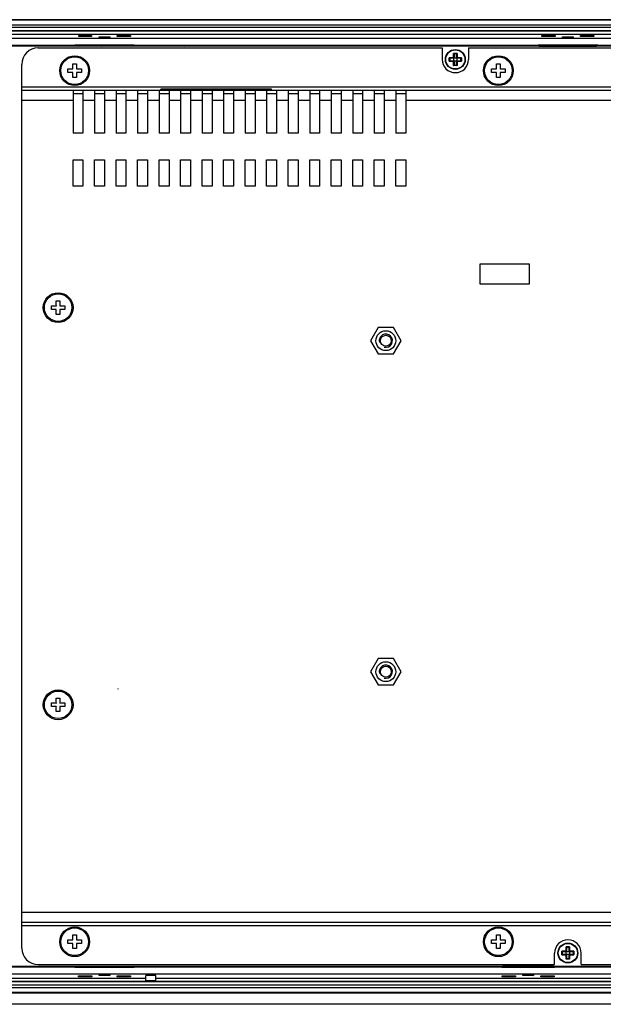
# Model space of a CAD drawing. Header units: millimetres. Extents: x -1194 to -5, y 44 to 885.
# Tile 18 of 37: x -389 to -212, y 412 to 709. Entities that reach past the tile are written whole.
import ezdxf

# ---------------------------------------------------------------- set-up
doc = ezdxf.new("R2010")
doc.units = ezdxf.units.MM
doc.header["$LTSCALE"] = 23.1
for name, color, linetype in [('COVER-REAR_PC-MIO5373-SHAPE', 7, 'CONTINUOUS'), ('FRONT_CASE_15_DM-SHAPE', 7, 'CONTINUOUS'), ('LCD_G150XNE-L01_INNOLUX-SHAPE', 7, 'CONTINUOUS'), ('M3X8-SHAPE', 7, 'CONTINUOUS'), ('NUT_M4-SHAPE', 7, 'CONTINUOUS'), ('REAR_CASE-PC15-MIO5373-SHAPE', 7, 'CONTINUOUS'), ('SCREW_M4X8_MUSH_2-SHAPE', 7, 'CONTINUOUS'), ('SMPS_BOXPC-SHAPE', 7, 'CONTINUOUS'), ('SMPS_PC_ASSY_MIO-5373-SHAPE', 7, 'CONTINUOUS'), ('TB_OQ03A5_ANYTEK-SHAPE', 7, 'CONTINUOUS'), ('레이어 1', 7, 'CONTINUOUS')]:
    doc.layers.add(name, color=color, linetype=linetype)

msp = doc.modelspace()

# ---------------------------------------------------------------- hatches: boundary and pattern name
at = {"layer": '레이어 1'}
h = msp.add_hatch(color=256, dxfattribs=at)
h.dxf.hatch_style = 2
edge = h.paths.add_edge_path()
edge.add_spline(control_points=[(-358.655, 507.184), (-358.655, 507.184), (-358.665, 507.184), (-358.665, 507.184), (-358.703, 507.184), (-358.737, 507.178), (-358.766, 507.167), (-358.794, 507.156), (-358.817, 507.139), (-358.833, 507.114), (-358.833, 507.114), (-358.833, 506.774), (-358.833, 506.774), (-358.833, 506.774), (-358.957, 506.774), (-358.957, 506.774), (-358.957, 506.774), (-358.957, 507.283), (-358.957, 507.283), (-358.957, 507.283), (-358.855, 507.283), (-358.855, 507.283), (-358.855, 507.283), (-358.843, 507.212), (-358.843, 507.212), (-358.843, 507.212), (-358.841, 507.212), (-358.841, 507.212), (-358.826, 507.238), (-358.806, 507.258), (-358.78, 507.273), (-358.754, 507.288), (-358.723, 507.295), (-358.687, 507.295), (-358.674, 507.295), (-358.664, 507.294), (-358.655, 507.293), (-358.655, 507.293), (-358.655, 507.184), (-358.655, 507.184)], knot_values=[0, 0, 0, 0, 1, 1, 1, 2, 2, 2, 3, 3, 3, 4, 4, 4, 5, 5, 5, 6, 6, 6, 7, 7, 7, 8, 8, 8, 9, 9, 9, 10, 10, 10, 11, 11, 11, 12, 12, 12, 13, 13, 13, 13], degree=3, periodic=0)

# ---------------------------------------------------------------- linework, layer by layer
at = {"layer": 'COVER-REAR_PC-MIO5373-SHAPE', "color": 7, "linetype": 'Continuous'}
for p, q in [((-382.991, 700.665), (-260.991, 700.665)), ((-260.991, 700.665), (-260.991, 697.165)), ((-252.991, 700.665), (-252.991, 697.165)), ((-252.991, 700.665), (-98.991, 700.665)), ((-387.991, 428.665), (-387.991, 695.665)), ((-387.991, 688.865), (-93.991, 688.865)), ((-387.991, 687.865), (-93.991, 687.865)), ((-372.491, 687.865), (-372.491, 674.865)), ((-369.491, 687.865), (-369.491, 674.865)), ((-365.991, 687.865), (-365.991, 674.865)), ((-362.991, 687.865), (-362.991, 674.865)), ((-359.491, 687.865), (-359.491, 674.865)), ((-356.491, 687.865), (-356.491, 674.865)), ((-352.991, 687.865), (-352.991, 674.865)), ((-349.991, 687.865), (-349.991, 674.865)), ((-346.491, 687.865), (-346.491, 674.865)), ((-343.491, 687.865), (-343.491, 674.865)), ((-339.991, 687.865), (-339.991, 674.865)), ((-336.991, 687.865), (-336.991, 674.865)), ((-333.491, 687.865), (-333.491, 674.865)), ((-330.491, 687.865), (-330.491, 674.865)), ((-326.991, 687.865), (-326.991, 674.865)), ((-323.991, 687.865), (-323.991, 674.865)), ((-320.491, 687.865), (-320.491, 674.865)), ((-317.491, 687.865), (-317.491, 674.865)), ((-313.991, 687.865), (-313.991, 674.865)), ((-310.991, 687.865), (-310.991, 674.865)), ((-307.491, 687.865), (-307.491, 674.865)), ((-304.491, 687.865), (-304.491, 674.865)), ((-300.991, 687.865), (-300.991, 674.865)), ((-297.991, 687.865), (-297.991, 674.865)), ((-294.491, 687.865), (-294.491, 674.865)), ((-291.491, 687.865), (-291.491, 674.865)), ((-287.991, 687.865), (-287.991, 674.865)), ((-284.991, 687.865), (-284.991, 674.865)), ((-281.491, 687.865), (-281.491, 674.865)), ((-278.491, 687.865), (-278.491, 674.865)), ((-274.991, 687.865), (-274.991, 674.865)), ((-271.991, 687.865), (-271.991, 674.865)), ((-387.991, 684.865), (-372.491, 684.865)), ((-372.491, 686.865), (-369.491, 686.865)), ((-369.491, 684.865), (-365.991, 684.865)), ((-365.991, 686.865), (-362.991, 686.865)), ((-362.991, 684.865), (-359.491, 684.865)), ((-359.491, 686.865), (-356.491, 686.865)), ((-356.491, 684.865), (-352.991, 684.865)), ((-352.991, 686.865), (-349.991, 686.865)), ((-349.991, 684.865), (-346.491, 684.865)), ((-346.491, 686.865), (-343.491, 686.865)), ((-343.491, 684.865), (-339.991, 684.865)), ((-339.991, 686.865), (-336.991, 686.865)), ((-336.991, 684.865), (-333.491, 684.865)), ((-333.491, 686.865), (-330.491, 686.865)), ((-330.491, 684.865), (-326.991, 684.865)), ((-326.991, 686.865), (-323.991, 686.865)), ((-323.991, 684.865), (-320.491, 684.865)), ((-320.491, 686.865), (-317.491, 686.865)), ((-317.491, 684.865), (-313.991, 684.865)), ((-313.991, 686.865), (-310.991, 686.865)), ((-310.991, 684.865), (-307.491, 684.865)), ((-307.491, 686.865), (-304.491, 686.865)), ((-304.491, 684.865), (-300.991, 684.865)), ((-300.991, 686.865), (-297.991, 686.865)), ((-297.991, 684.865), (-294.491, 684.865)), ((-294.491, 686.865), (-291.491, 686.865)), ((-291.491, 684.865), (-287.991, 684.865)), ((-287.991, 686.865), (-284.991, 686.865)), ((-284.991, 684.865), (-281.491, 684.865)), ((-281.491, 686.865), (-278.491, 686.865)), ((-278.491, 684.865), (-274.991, 684.865)), ((-274.991, 686.865), (-271.991, 686.865)), ((-271.991, 684.865), (-209.991, 684.865)), ((-369.491, 674.865), (-372.491, 674.865)), ((-362.991, 674.865), (-365.991, 674.865)), ((-356.491, 674.865), (-359.491, 674.865)), ((-349.991, 674.865), (-352.991, 674.865)), ((-343.491, 674.865), (-346.491, 674.865)), ((-336.991, 674.865), (-339.991, 674.865)), ((-330.491, 674.865), (-333.491, 674.865)), ((-323.991, 674.865), (-326.991, 674.865)), ((-317.491, 674.865), (-320.491, 674.865)), ((-310.991, 674.865), (-313.991, 674.865)), ((-304.491, 674.865), (-307.491, 674.865)), ((-297.991, 674.865), (-300.991, 674.865)), ((-291.491, 674.865), (-294.491, 674.865)), ((-284.991, 674.865), (-287.991, 674.865)), ((-278.491, 674.865), (-281.491, 674.865)), ((-271.991, 674.865), (-274.991, 674.865)), ((-372.491, 658.865), (-372.491, 666.865)), ((-372.491, 666.865), (-369.491, 666.865)), ((-369.491, 666.865), (-369.491, 658.865)), ((-365.991, 658.865), (-365.991, 666.865)), ((-365.991, 666.865), (-362.991, 666.865)), ((-362.991, 666.865), (-362.991, 658.865)), ((-359.491, 658.865), (-359.491, 666.865)), ((-359.491, 666.865), (-356.491, 666.865)), ((-356.491, 666.865), (-356.491, 658.865)), ((-352.991, 658.865), (-352.991, 666.865)), ((-352.991, 666.865), (-349.991, 666.865)), ((-349.991, 666.865), (-349.991, 658.865)), ((-346.491, 658.865), (-346.491, 666.865)), ((-346.491, 666.865), (-343.491, 666.865)), ((-343.491, 666.865), (-343.491, 658.865)), ((-339.991, 658.865), (-339.991, 666.865)), ((-339.991, 666.865), (-336.991, 666.865)), ((-336.991, 666.865), (-336.991, 658.865)), ((-333.491, 658.865), (-333.491, 666.865)), ((-333.491, 666.865), (-330.491, 666.865)), ((-330.491, 666.865), (-330.491, 658.865)), ((-326.991, 658.865), (-326.991, 666.865)), ((-326.991, 666.865), (-323.991, 666.865)), ((-323.991, 666.865), (-323.991, 658.865)), ((-320.491, 658.865), (-320.491, 666.865)), ((-320.491, 666.865), (-317.491, 666.865)), ((-317.491, 666.865), (-317.491, 658.865)), ((-313.991, 658.865), (-313.991, 666.865)), ((-313.991, 666.865), (-310.991, 666.865)), ((-310.991, 666.865), (-310.991, 658.865)), ((-307.491, 658.865), (-307.491, 666.865)), ((-307.491, 666.865), (-304.491, 666.865)), ((-304.491, 666.865), (-304.491, 658.865)), ((-300.991, 658.865), (-300.991, 666.865)), ((-300.991, 666.865), (-297.991, 666.865)), ((-297.991, 666.865), (-297.991, 658.865)), ((-294.491, 658.865), (-294.491, 666.865)), ((-294.491, 666.865), (-291.491, 666.865)), ((-291.491, 666.865), (-291.491, 658.865)), ((-287.991, 658.865), (-287.991, 666.865)), ((-287.991, 666.865), (-284.991, 666.865)), ((-284.991, 666.865), (-284.991, 658.865)), ((-281.491, 658.865), (-281.491, 666.865)), ((-281.491, 666.865), (-278.491, 666.865)), ((-278.491, 666.865), (-278.491, 658.865)), ((-274.991, 658.865), (-274.991, 666.865)), ((-274.991, 666.865), (-271.991, 666.865)), ((-271.991, 666.865), (-271.991, 658.865)), ((-369.491, 658.865), (-372.491, 658.865)), ((-362.991, 658.865), (-365.991, 658.865)), ((-356.491, 658.865), (-359.491, 658.865)), ((-349.991, 658.865), (-352.991, 658.865)), ((-343.491, 658.865), (-346.491, 658.865)), ((-336.991, 658.865), (-339.991, 658.865)), ((-330.491, 658.865), (-333.491, 658.865)), ((-323.991, 658.865), (-326.991, 658.865)), ((-317.491, 658.865), (-320.491, 658.865)), ((-310.991, 658.865), (-313.991, 658.865)), ((-304.491, 658.865), (-307.491, 658.865)), ((-297.991, 658.865), (-300.991, 658.865)), ((-291.491, 658.865), (-294.491, 658.865)), ((-284.991, 658.865), (-287.991, 658.865)), ((-278.491, 658.865), (-281.491, 658.865)), ((-271.991, 658.865), (-274.991, 658.865)), ((-387.991, 439.465), (-93.991, 439.465)), ((-387.991, 436.465), (-93.991, 436.465)), ((-387.991, 435.465), (-93.991, 435.465)), ((-226.991, 423.665), (-226.991, 427.165)), ((-218.991, 423.665), (-218.991, 427.165)), ((-382.991, 423.665), (-226.991, 423.665)), ((-218.991, 423.665), (-98.991, 423.665))]:
    msp.add_line(p, q, dxfattribs=at)
for centre in [(-277.991, 612.165), (-277.991, 512.165)]:
    msp.add_circle(centre, 3, dxfattribs=at)
for centre, radius, start, end in [((-382.991, 695.665), 5, 90, 180), ((-256.991, 697.165), 4, 180, 0), ((-382.991, 428.665), 5, 180, 270), ((-222.991, 427.165), 4, 0, 180)]:
    msp.add_arc(centre, radius, start, end, dxfattribs=at)
at = {"layer": 'FRONT_CASE_15_DM-SHAPE', "color": 7, "linetype": 'Continuous'}
for p, q in [((-46.891, 709.165), (-399.092, 709.165)), ((-399.066, 709.138), (-46.917, 709.138)), ((-46.856, 706.8), (-399.127, 706.8)), ((-46.856, 705.8), (-399.127, 705.8)), ((-399.092, 705.765), (-46.891, 705.765)), ((-399.066, 707.638), (-46.917, 707.638)), ((-51.931, 704.717), (-394.052, 704.717)), ((-53.215, 703.433), (-392.768, 703.433)), ((-370.758, 704.092), (-370.758, 704.366)), ((-370.758, 704.366), (-370.497, 704.092)), ((-370.758, 704.366), (-366.925, 704.366)), ((-366.925, 704.092), (-370.758, 704.092)), ((-366.925, 704.366), (-367.186, 704.092)), ((-366.925, 704.366), (-366.925, 704.092)), ((-364.584, 703.728), (-364.597, 704.001)), ((-364.329, 703.728), (-364.597, 704.001)), ((-364.597, 704.001), (-361.386, 704.001)), ((-361.399, 703.728), (-364.584, 703.728)), ((-361.654, 703.728), (-361.386, 704.001)), ((-361.386, 704.001), (-361.399, 703.728)), ((-359.151, 704.089), (-359.164, 704.374)), ((-358.884, 704.089), (-359.164, 704.374)), ((-359.164, 704.374), (-355.119, 704.374)), ((-355.132, 704.089), (-359.151, 704.089)), ((-355.399, 704.089), (-355.119, 704.374)), ((-355.119, 704.374), (-355.132, 704.089)), ((-230.851, 704.089), (-230.864, 704.374)), ((-230.584, 704.089), (-230.864, 704.374)), ((-230.864, 704.374), (-226.819, 704.374)), ((-226.832, 704.089), (-230.851, 704.089)), ((-227.099, 704.089), (-226.819, 704.374)), ((-226.819, 704.374), (-226.832, 704.089)), ((-224.584, 703.728), (-224.597, 704.001)), ((-224.329, 703.728), (-224.597, 704.001)), ((-224.597, 704.001), (-221.386, 704.001)), ((-221.399, 703.728), (-224.584, 703.728)), ((-221.654, 703.728), (-221.386, 704.001)), ((-221.386, 704.001), (-221.399, 703.728)), ((-219.151, 704.089), (-219.164, 704.374)), ((-218.884, 704.089), (-219.164, 704.374)), ((-219.164, 704.374), (-215.119, 704.374)), ((-215.132, 704.089), (-219.151, 704.089)), ((-215.399, 704.089), (-215.119, 704.374)), ((-215.119, 704.374), (-215.132, 704.089)), ((-371.991, 701.331), (-392.763, 701.331)), ((-371.991, 701.331), (-371.991, 701.533)), ((-371.991, 701.533), (-371.642, 701.184)), ((-371.991, 701.533), (-353.991, 701.533)), ((-371.991, 701.331), (-371.826, 701.165)), ((-371.642, 701.165), (-371.642, 701.184)), ((-364.014, 701.184), (-371.642, 701.184)), ((-370.441, 701.228), (-370.441, 701.308)), ((-370.441, 701.308), (-367.241, 701.308)), ((-367.241, 701.228), (-370.441, 701.228)), ((-367.241, 701.308), (-367.241, 701.228)), ((-364.198, 701.429), (-364.198, 701.352)), ((-361.784, 701.429), (-364.198, 701.429)), ((-364.198, 701.352), (-361.784, 701.352)), ((-364.014, 701.184), (-363.769, 701.307)), ((-364.014, 701.184), (-364.014, 701.165)), ((-363.27, 701.315), (-362.713, 701.315)), ((-363.27, 701.165), (-363.27, 701.315)), ((-362.713, 701.165), (-362.713, 701.315)), ((-361.968, 701.184), (-362.213, 701.307)), ((-361.968, 701.184), (-361.968, 701.165)), ((-354.341, 701.184), (-361.968, 701.184)), ((-361.784, 701.352), (-361.784, 701.429)), ((-358.748, 701.308), (-358.748, 701.228)), ((-355.534, 701.308), (-358.748, 701.308)), ((-358.748, 701.228), (-355.534, 701.228)), ((-355.534, 701.228), (-355.534, 701.308)), ((-353.991, 701.533), (-354.341, 701.184)), ((-354.341, 701.165), (-354.341, 701.184)), ((-353.991, 701.331), (-354.157, 701.165)), ((-353.991, 701.533), (-353.991, 701.331)), ((-231.991, 701.331), (-353.991, 701.331)), ((-338.785, 701.165), (-338.646, 701.304)), ((-338.646, 701.165), (-338.646, 701.304)), ((-338.646, 701.304), (-336.945, 701.304)), ((-336.945, 701.165), (-336.945, 701.304)), ((-336.945, 701.304), (-336.806, 701.165)), ((-259.945, 701.165), (-259.814, 701.296)), ((-259.814, 701.296), (-259.814, 701.165)), ((-259.314, 701.304), (-259.314, 701.165)), ((-254.669, 701.304), (-259.314, 701.304)), ((-254.669, 701.165), (-254.669, 701.304)), ((-254.169, 701.165), (-254.169, 701.296)), ((-254.038, 701.165), (-254.169, 701.296)), ((-231.991, 701.331), (-231.991, 701.533)), ((-231.991, 701.533), (-231.642, 701.184)), ((-231.991, 701.533), (-213.991, 701.533)), ((-231.991, 701.331), (-231.826, 701.165)), ((-231.642, 701.184), (-231.642, 701.165)), ((-231.642, 701.184), (-214.341, 701.184)), ((-230.448, 701.308), (-230.448, 701.228)), ((-227.234, 701.308), (-230.448, 701.308)), ((-230.448, 701.228), (-227.234, 701.228)), ((-227.234, 701.228), (-227.234, 701.308)), ((-224.198, 701.429), (-224.198, 701.352)), ((-221.784, 701.429), (-224.198, 701.429)), ((-224.198, 701.352), (-221.784, 701.352)), ((-221.784, 701.352), (-221.784, 701.429)), ((-218.748, 701.308), (-218.748, 701.228)), ((-215.534, 701.308), (-218.748, 701.308)), ((-218.748, 701.228), (-215.534, 701.228)), ((-215.534, 701.228), (-215.534, 701.308)), ((-213.991, 701.533), (-214.341, 701.184)), ((-214.341, 701.165), (-214.341, 701.184)), ((-213.991, 701.331), (-214.157, 701.165)), ((-213.991, 701.533), (-213.991, 701.331)), ((-188.411, 701.331), (-213.991, 701.331)), ((-392.763, 422.999), (-371.991, 422.999)), ((-371.991, 422.999), (-371.826, 423.165)), ((-371.991, 422.796), (-371.642, 423.146)), ((-371.991, 422.796), (-371.991, 422.999)), ((-353.991, 422.796), (-371.991, 422.796)), ((-371.642, 423.146), (-371.642, 423.165)), ((-371.642, 423.146), (-364.014, 423.146)), ((-367.234, 423.102), (-370.448, 423.102)), ((-370.448, 423.102), (-370.448, 423.022)), ((-370.448, 423.022), (-367.234, 423.022)), ((-367.234, 423.022), (-367.234, 423.102)), ((-361.784, 422.978), (-364.198, 422.978)), ((-364.198, 422.978), (-364.198, 422.901)), ((-364.198, 422.901), (-361.784, 422.901)), ((-364.014, 423.146), (-364.014, 423.165)), ((-364.014, 423.146), (-363.769, 423.023)), ((-363.27, 423.165), (-363.27, 423.015)), ((-362.713, 423.015), (-363.27, 423.015)), ((-362.713, 423.165), (-362.713, 423.015)), ((-361.968, 423.146), (-362.213, 423.023)), ((-361.968, 423.146), (-361.968, 423.165)), ((-361.968, 423.146), (-354.341, 423.146)), ((-361.784, 422.901), (-361.784, 422.978)), ((-355.534, 423.102), (-358.748, 423.102)), ((-358.748, 423.102), (-358.748, 423.022)), ((-358.748, 423.022), (-355.534, 423.022)), ((-355.534, 423.022), (-355.534, 423.102)), ((-354.341, 423.165), (-354.341, 423.146)), ((-353.991, 422.796), (-354.341, 423.146)), ((-353.991, 422.999), (-354.157, 423.165)), ((-353.991, 422.999), (-242.991, 422.999)), ((-353.991, 422.999), (-353.991, 422.796)), ((-303.842, 423.025), (-303.981, 423.165)), ((-303.842, 423.165), (-303.842, 423.025)), ((-302.141, 423.025), (-303.842, 423.025)), ((-302.141, 423.165), (-302.141, 423.025)), ((-302.002, 423.165), (-302.141, 423.025)), ((-242.991, 422.999), (-242.826, 423.165)), ((-242.991, 422.796), (-242.642, 423.146)), ((-242.991, 422.796), (-242.991, 422.999)), ((-226.991, 422.796), (-242.991, 422.796)), ((-242.642, 423.165), (-242.642, 423.146)), ((-227.341, 423.146), (-242.642, 423.146)), ((-239.234, 423.102), (-242.448, 423.102)), ((-242.448, 423.102), (-242.448, 423.022)), ((-242.448, 423.022), (-239.234, 423.022)), ((-239.234, 423.022), (-239.234, 423.102)), ((-233.784, 422.978), (-236.198, 422.978)), ((-236.198, 422.978), (-236.198, 422.901)), ((-236.198, 422.901), (-233.784, 422.901)), ((-233.784, 422.901), (-233.784, 422.978)), ((-227.534, 423.102), (-230.748, 423.102)), ((-230.748, 423.102), (-230.748, 423.022)), ((-230.748, 423.022), (-227.534, 423.022)), ((-227.534, 423.022), (-227.534, 423.102)), ((-227.341, 423.146), (-227.341, 423.165)), ((-226.991, 422.796), (-227.341, 423.146)), ((-226.991, 422.999), (-227.157, 423.165)), ((-226.991, 422.999), (-91.991, 422.999)), ((-226.991, 422.999), (-226.991, 422.796)), ((-226.944, 423.165), (-226.813, 423.034)), ((-220.28, 423.025), (-225.703, 423.025)), ((-219.169, 423.034), (-219.038, 423.165)), ((-394.052, 419.612), (-350.491, 419.612)), ((-392.768, 420.896), (-53.215, 420.896)), ((-370.864, 419.955), (-370.851, 420.24)), ((-370.584, 420.24), (-370.864, 419.955)), ((-366.819, 419.955), (-370.864, 419.955)), ((-370.851, 420.24), (-366.832, 420.24)), ((-367.099, 420.24), (-366.819, 419.955)), ((-366.832, 420.24), (-366.819, 419.955)), ((-364.591, 420.328), (-364.579, 420.6)), ((-364.323, 420.6), (-364.591, 420.328)), ((-361.392, 420.328), (-364.591, 420.328)), ((-364.579, 420.6), (-361.404, 420.6)), ((-361.659, 420.6), (-361.392, 420.328)), ((-361.404, 420.6), (-361.392, 420.328)), ((-359.159, 419.955), (-359.145, 420.24)), ((-358.879, 420.24), (-359.159, 419.955)), ((-355.119, 419.955), (-359.159, 419.955)), ((-359.145, 420.24), (-355.132, 420.24)), ((-355.399, 420.24), (-355.119, 419.955)), ((-355.132, 420.24), (-355.119, 419.955)), ((-347.491, 420.328), (-350.491, 420.328)), ((-350.491, 418.765), (-350.491, 420.328)), ((-347.491, 418.765), (-347.491, 420.328)), ((-347.491, 419.612), (-98.491, 419.612)), ((-242.859, 419.955), (-242.845, 420.24)), ((-242.579, 420.24), (-242.859, 419.955)), ((-238.824, 419.955), (-242.859, 419.955)), ((-242.845, 420.24), (-238.837, 420.24)), ((-239.104, 420.24), (-238.824, 419.955)), ((-238.837, 420.24), (-238.824, 419.955)), ((-236.591, 420.329), (-236.579, 420.601)), ((-236.324, 420.601), (-236.591, 420.329)), ((-233.392, 420.329), (-236.591, 420.329)), ((-236.579, 420.601), (-233.404, 420.601)), ((-233.659, 420.601), (-233.392, 420.329)), ((-233.404, 420.601), (-233.392, 420.329)), ((-231.159, 419.955), (-231.145, 420.24)), ((-230.879, 420.24), (-231.159, 419.955)), ((-227.124, 419.955), (-231.159, 419.955)), ((-231.145, 420.24), (-227.137, 420.24)), ((-227.404, 420.24), (-227.124, 419.955)), ((-227.137, 420.24), (-227.124, 419.955)), ((-399.127, 418.53), (-46.856, 418.53)), ((-399.127, 417.53), (-46.856, 417.53)), ((-46.891, 418.565), (-399.092, 418.565)), ((-46.917, 416.691), (-399.066, 416.691)), ((-347.491, 418.765), (-350.491, 418.765)), ((-399.092, 415.165), (-46.891, 415.165)), ((-46.917, 415.191), (-399.066, 415.191)), ((-39.491, 411.665), (-406.492, 411.665))]:
    msp.add_line(p, q, dxfattribs=at)
for centre, radius, start, end in [((-433.537, 701.546), 69.768, 359.68698, 359.80359), ((-292.439, 701.546), 69.775, 180.19642, 180.31302), ((-433.544, 422.784), 69.775, 0.19642, 0.31302), ((-292.446, 422.784), 69.768, 179.68698, 179.80359), ((-226.813, 424.034), 1, 269.9892, 299.57812), ((-226.814, 424.034), 1.501, 317.75408, 324.57001), ((-219.168, 424.035), 1.502, 215.43763, 222.24445), ((-219.17, 424.034), 1, 240.41826, 270.01081)]:
    msp.add_arc(centre, radius, start, end, dxfattribs=at)
for centre, start_param, end_param in [((-259.314, 701.296), 1.5707963, 3.1241394), ((-254.669, 701.296), 0.0174533, 1.5707963)]:
    msp.add_ellipse(centre, major_axis=(0.5, 0), ratio=0.0174551, start_param=start_param, end_param=end_param, dxfattribs=at)
for points, knots in [([(-363.769, 701.307), (-363.768, 701.307), (-363.764, 701.308), (-363.75, 701.309), (-363.721, 701.31), (-363.675, 701.312), (-363.613, 701.313), (-363.539, 701.314), (-363.423, 701.315), (-363.332, 701.315), (-363.27, 701.315)], [0, 0, 0, 0, 0.0080992, 0.0251686, 0.0857945, 0.1799105, 0.3042112, 0.4542277, 0.6244581, 1, 1, 1, 1]), ([(-362.713, 701.315), (-362.651, 701.315), (-362.56, 701.315), (-362.444, 701.314), (-362.37, 701.313), (-362.308, 701.312), (-362.262, 701.31), (-362.233, 701.309), (-362.219, 701.308), (-362.215, 701.307), (-362.213, 701.307)], [0, 0, 0, 0, 0.3755407, 0.545772, 0.6957887, 0.8200885, 0.9142045, 0.974831, 0.9919006, 1, 1, 1, 1]), ([(-363.27, 423.015), (-363.332, 423.015), (-363.423, 423.015), (-363.539, 423.016), (-363.613, 423.017), (-363.675, 423.018), (-363.721, 423.02), (-363.75, 423.021), (-363.764, 423.022), (-363.768, 423.022), (-363.769, 423.023)], [0, 0, 0, 0, 0.3755407, 0.545772, 0.6957887, 0.8200885, 0.9142045, 0.974831, 0.9919006, 1, 1, 1, 1]), ([(-362.213, 423.023), (-362.215, 423.022), (-362.219, 423.022), (-362.233, 423.021), (-362.262, 423.02), (-362.308, 423.018), (-362.37, 423.017), (-362.444, 423.016), (-362.56, 423.015), (-362.651, 423.015), (-362.713, 423.015)], [0, 0, 0, 0, 0.0080992, 0.0251686, 0.0857945, 0.1799105, 0.3042112, 0.4542277, 0.6244581, 1, 1, 1, 1]), ([(-225.703, 423.025), (-225.805, 423.025), (-226.175, 423.026), (-226.545, 423.031), (-226.813, 423.034)], [0, 0, 0, 0, 0.2740432, 1, 1, 1, 1]), ([(-219.169, 423.034), (-219.254, 423.033), (-219.624, 423.028), (-219.994, 423.025), (-220.28, 423.025)], [0, 0, 0, 0, 0.2288791, 1, 1, 1, 1])]:
    msp.add_open_spline(points, degree=3, knots=knots, dxfattribs=at)
at = {"layer": 'LCD_G150XNE-L01_INNOLUX-SHAPE', "color": 7, "linetype": 'Continuous'}
for p, q in [((-249.556, 635.317), (-249.556, 629.316)), ((-234.556, 635.317), (-249.556, 635.317)), ((-234.556, 635.316), (-249.556, 635.316)), ((-234.556, 629.316), (-234.556, 635.317)), ((-249.556, 629.317), (-234.556, 629.317)), ((-249.556, 629.316), (-234.556, 629.316))]:
    msp.add_line(p, q, dxfattribs=at)
at = {"layer": 'M3X8-SHAPE', "color": 7, "linetype": 'Continuous'}
for p, q in [((-258.822, 696.656), (-258.822, 697.673)), ((-257.5, 697.673), (-258.822, 697.673)), ((-258.822, 696.656), (-257.5, 696.656)), ((-257.391, 697.565), (-258.694, 697.565)), ((-258.694, 696.765), (-257.391, 696.765)), ((-258.691, 697.565), (-258.691, 696.765)), ((-257.5, 697.673), (-257.5, 698.995)), ((-256.483, 698.995), (-257.5, 698.995)), ((-257.491, 697.665), (-257.5, 697.673)), ((-257.5, 696.656), (-257.491, 696.665)), ((-257.5, 695.334), (-257.5, 696.656)), ((-257.491, 696.765), (-257.491, 697.565)), ((-257.391, 698.867), (-257.391, 697.565)), ((-256.591, 698.865), (-257.391, 698.865)), ((-257.391, 697.665), (-256.591, 697.665)), ((-257.391, 696.765), (-257.391, 695.462)), ((-256.591, 696.665), (-257.391, 696.665)), ((-256.591, 697.565), (-256.591, 698.867)), ((-255.289, 697.565), (-256.591, 697.565)), ((-256.591, 695.462), (-256.591, 696.765)), ((-256.591, 696.765), (-255.289, 696.765)), ((-256.491, 697.665), (-256.483, 697.673)), ((-256.491, 697.565), (-256.491, 696.765)), ((-256.483, 696.656), (-256.491, 696.665)), ((-256.483, 698.995), (-256.483, 697.673)), ((-255.161, 697.673), (-256.483, 697.673)), ((-256.483, 696.656), (-256.483, 695.334)), ((-256.483, 696.656), (-255.161, 696.656)), ((-255.291, 696.765), (-255.291, 697.565)), ((-255.161, 697.673), (-255.161, 696.656)), ((-256.483, 695.334), (-257.5, 695.334)), ((-257.391, 695.465), (-256.591, 695.465)), ((-222.483, 428.995), (-223.5, 428.995)), ((-223.5, 427.673), (-223.5, 428.995)), ((-223.391, 428.867), (-223.391, 427.565)), ((-222.591, 428.865), (-223.391, 428.865)), ((-222.591, 427.565), (-222.591, 428.867)), ((-222.483, 428.995), (-222.483, 427.673)), ((-223.5, 427.673), (-224.822, 427.673)), ((-224.822, 426.656), (-224.822, 427.673)), ((-224.822, 426.656), (-223.5, 426.656)), ((-223.391, 427.565), (-224.694, 427.565)), ((-224.694, 426.765), (-223.391, 426.765)), ((-224.691, 427.565), (-224.691, 426.765)), ((-223.491, 427.665), (-223.5, 427.673)), ((-223.5, 426.656), (-223.491, 426.665)), ((-223.5, 425.334), (-223.5, 426.656)), ((-223.491, 426.765), (-223.491, 427.565)), ((-223.391, 427.665), (-222.591, 427.665)), ((-223.391, 426.765), (-223.391, 425.462)), ((-222.591, 426.665), (-223.391, 426.665)), ((-223.391, 425.465), (-222.591, 425.465)), ((-221.289, 427.565), (-222.591, 427.565)), ((-222.591, 426.765), (-221.289, 426.765)), ((-222.591, 425.462), (-222.591, 426.765)), ((-222.491, 427.665), (-222.483, 427.673)), ((-222.491, 427.565), (-222.491, 426.765)), ((-222.483, 426.656), (-222.491, 426.665)), ((-221.161, 427.673), (-222.483, 427.673)), ((-222.483, 426.656), (-221.161, 426.656)), ((-222.483, 426.656), (-222.483, 425.334)), ((-221.291, 426.765), (-221.291, 427.565)), ((-221.161, 427.673), (-221.161, 426.656)), ((-222.483, 425.334), (-223.5, 425.334))]:
    msp.add_line(p, q, dxfattribs=at)
for centre, radius in [((-256.991, 697.165), 3), ((-256.991, 697.165), 2.896), ((-222.991, 427.165), 3), ((-222.991, 427.165), 2.896)]:
    msp.add_circle(centre, radius, dxfattribs=at)
for centre, radius, start, end in [((-257.953, 698.504), 1.202, 223.7136, 224.273), ((-257.953, 695.826), 1.202, 135.72243, 136.28183), ((-257.916, 698.539), 1.253, 224.25878, 225.69683), ((-257.931, 695.804), 1.233, 134.24961, 135.71071), ((-258.33, 698.127), 1.202, 45.72243, 46.28183), ((-258.353, 698.104), 1.233, 44.24961, 45.71071), ((-255.617, 698.09), 1.253, 134.25878, 135.69683), ((-255.653, 698.127), 1.202, 133.7136, 134.273), ((-256.085, 698.557), 1.279, 314.32543, 315.735), ((-256.038, 695.818), 1.213, 44.28479, 45.77073), ((-256.03, 698.504), 1.202, 315.7281, 316.2875), ((-256.029, 695.826), 1.202, 43.71932, 44.27872), ((-258.33, 696.203), 1.202, 313.71932, 314.27872), ((-258.338, 696.211), 1.213, 314.28479, 315.77073), ((-255.599, 696.258), 1.279, 224.32543, 225.735), ((-255.653, 696.203), 1.202, 225.7281, 226.2875), ((-224.33, 428.127), 1.202, 45.72243, 46.28183), ((-224.353, 428.104), 1.233, 44.24961, 45.71071), ((-221.617, 428.09), 1.253, 134.25878, 135.69683), ((-221.653, 428.127), 1.202, 133.7136, 134.273), ((-223.953, 428.504), 1.202, 223.7136, 224.273), ((-223.953, 425.826), 1.202, 135.72243, 136.28183), ((-223.916, 428.539), 1.253, 224.25878, 225.69683), ((-223.931, 425.804), 1.233, 134.24961, 135.71071), ((-222.085, 428.557), 1.279, 314.32543, 315.735), ((-222.038, 425.818), 1.213, 44.28479, 45.77073), ((-222.03, 428.504), 1.202, 315.7281, 316.2875), ((-222.029, 425.826), 1.202, 43.71932, 44.27872), ((-224.33, 426.203), 1.202, 313.71932, 314.27872), ((-224.338, 426.211), 1.213, 314.28479, 315.77073), ((-221.599, 426.258), 1.279, 224.32543, 225.735), ((-221.653, 426.203), 1.202, 225.7281, 226.2875)]:
    msp.add_arc(centre, radius, start, end, dxfattribs=at)
for points, knots in [([(-258.703, 697.568), (-258.709, 697.572), (-258.723, 697.582), (-258.745, 697.599), (-258.768, 697.62), (-258.784, 697.635), (-258.791, 697.643)], [0, 0, 0, 0, 0.1917366, 0.4411829, 0.7167525, 1, 1, 1, 1]), ([(-258.703, 696.762), (-258.709, 696.758), (-258.723, 696.748), (-258.745, 696.73), (-258.768, 696.71), (-258.784, 696.695), (-258.791, 696.687)], [0, 0, 0, 0, 0.1921581, 0.4413057, 0.7167661, 1, 1, 1, 1]), ([(-258.694, 697.565), (-258.695, 697.565), (-258.698, 697.566), (-258.701, 697.567), (-258.703, 697.568)], [0, 0, 0, 0, 0.3961715, 1, 1, 1, 1]), ([(-258.694, 696.765), (-258.695, 696.765), (-258.698, 696.764), (-258.701, 696.763), (-258.703, 696.762)], [0, 0, 0, 0, 0.396391, 1, 1, 1, 1]), ([(-257.391, 697.565), (-257.395, 697.568), (-257.405, 697.578), (-257.421, 697.595), (-257.451, 697.625), (-257.475, 697.648), (-257.491, 697.665)], [0, 0, 0, 0, 0.1060364, 0.2860793, 0.5088684, 1, 1, 1, 1]), ([(-257.491, 696.665), (-257.48, 696.676), (-257.461, 696.695), (-257.435, 696.721), (-257.415, 696.741), (-257.401, 696.756), (-257.394, 696.763), (-257.391, 696.765)], [0, 0, 0, 0, 0.3306413, 0.5684152, 0.7801927, 0.9382611, 1, 1, 1, 1]), ([(-257.395, 698.876), (-257.398, 698.883), (-257.408, 698.897), (-257.426, 698.918), (-257.447, 698.941), (-257.462, 698.957), (-257.469, 698.965)], [0, 0, 0, 0, 0.1921581, 0.4413057, 0.7167661, 1, 1, 1, 1]), ([(-257.391, 698.867), (-257.391, 698.869), (-257.392, 698.872), (-257.394, 698.875), (-257.395, 698.876)], [0, 0, 0, 0, 0.396391, 1, 1, 1, 1]), ([(-256.591, 698.867), (-256.591, 698.869), (-256.59, 698.872), (-256.589, 698.874), (-256.588, 698.876)], [0, 0, 0, 0, 0.3961715, 1, 1, 1, 1]), ([(-256.591, 697.565), (-256.588, 697.568), (-256.579, 697.578), (-256.561, 697.595), (-256.532, 697.625), (-256.508, 697.648), (-256.491, 697.665)], [0, 0, 0, 0, 0.1060364, 0.2860793, 0.5088684, 1, 1, 1, 1]), ([(-256.491, 696.665), (-256.502, 696.676), (-256.521, 696.695), (-256.547, 696.721), (-256.568, 696.741), (-256.582, 696.755), (-256.589, 696.763), (-256.591, 696.765)], [0, 0, 0, 0, 0.3306413, 0.5684152, 0.7801927, 0.9382611, 1, 1, 1, 1]), ([(-256.588, 698.876), (-256.584, 698.883), (-256.574, 698.896), (-256.557, 698.918), (-256.536, 698.941), (-256.521, 698.957), (-256.514, 698.965)], [0, 0, 0, 0, 0.1917366, 0.4411829, 0.7167525, 1, 1, 1, 1]), ([(-255.191, 697.643), (-255.201, 697.633), (-255.215, 697.62), (-255.234, 697.603), (-255.248, 697.592), (-255.261, 697.581), (-255.272, 697.573), (-255.281, 697.568), (-255.286, 697.565), (-255.288, 697.565), (-255.289, 697.565)], [0, 0, 0, 0, 0.3122198, 0.464658, 0.6101931, 0.7440594, 0.8595302, 0.9474706, 0.9783836, 1, 1, 1, 1]), ([(-255.191, 696.687), (-255.201, 696.696), (-255.215, 696.709), (-255.234, 696.727), (-255.248, 696.738), (-255.26, 696.749), (-255.272, 696.757), (-255.28, 696.762), (-255.286, 696.764), (-255.288, 696.765), (-255.289, 696.765)], [0, 0, 0, 0, 0.3119623, 0.4642158, 0.6094811, 0.7430807, 0.8585692, 0.9469648, 0.9781939, 1, 1, 1, 1]), ([(-257.469, 695.365), (-257.46, 695.374), (-257.447, 695.388), (-257.43, 695.407), (-257.418, 695.421), (-257.408, 695.434), (-257.399, 695.445), (-257.394, 695.454), (-257.392, 695.459), (-257.391, 695.461), (-257.391, 695.462)], [0, 0, 0, 0, 0.3119623, 0.4642158, 0.6094811, 0.7430807, 0.8585692, 0.9469648, 0.9781939, 1, 1, 1, 1]), ([(-256.514, 695.365), (-256.523, 695.374), (-256.536, 695.388), (-256.553, 695.407), (-256.565, 695.421), (-256.575, 695.434), (-256.583, 695.446), (-256.588, 695.454), (-256.591, 695.459), (-256.591, 695.461), (-256.591, 695.462)], [0, 0, 0, 0, 0.3122198, 0.464658, 0.6101931, 0.7440594, 0.8595302, 0.9474706, 0.9783836, 1, 1, 1, 1]), ([(-223.395, 428.876), (-223.398, 428.883), (-223.408, 428.897), (-223.426, 428.918), (-223.447, 428.941), (-223.462, 428.957), (-223.469, 428.965)], [0, 0, 0, 0, 0.1921581, 0.4413057, 0.7167661, 1, 1, 1, 1]), ([(-223.391, 428.867), (-223.391, 428.869), (-223.392, 428.872), (-223.394, 428.875), (-223.395, 428.876)], [0, 0, 0, 0, 0.396391, 1, 1, 1, 1]), ([(-222.591, 428.867), (-222.591, 428.869), (-222.59, 428.872), (-222.589, 428.874), (-222.588, 428.876)], [0, 0, 0, 0, 0.3961715, 1, 1, 1, 1]), ([(-222.588, 428.876), (-222.584, 428.883), (-222.574, 428.896), (-222.557, 428.918), (-222.536, 428.941), (-222.521, 428.957), (-222.514, 428.965)], [0, 0, 0, 0, 0.1917366, 0.4411829, 0.7167525, 1, 1, 1, 1]), ([(-224.703, 427.568), (-224.709, 427.572), (-224.723, 427.582), (-224.745, 427.599), (-224.768, 427.62), (-224.784, 427.635), (-224.791, 427.643)], [0, 0, 0, 0, 0.1917366, 0.4411829, 0.7167525, 1, 1, 1, 1]), ([(-224.703, 426.762), (-224.709, 426.758), (-224.723, 426.748), (-224.745, 426.73), (-224.768, 426.71), (-224.784, 426.695), (-224.791, 426.687)], [0, 0, 0, 0, 0.1921581, 0.4413057, 0.7167661, 1, 1, 1, 1]), ([(-224.694, 427.565), (-224.695, 427.565), (-224.698, 427.566), (-224.701, 427.567), (-224.703, 427.568)], [0, 0, 0, 0, 0.3961715, 1, 1, 1, 1]), ([(-224.694, 426.765), (-224.695, 426.765), (-224.698, 426.764), (-224.701, 426.763), (-224.703, 426.762)], [0, 0, 0, 0, 0.396391, 1, 1, 1, 1]), ([(-223.391, 427.565), (-223.395, 427.568), (-223.405, 427.578), (-223.421, 427.595), (-223.451, 427.625), (-223.475, 427.648), (-223.491, 427.665)], [0, 0, 0, 0, 0.1060364, 0.2860793, 0.5088684, 1, 1, 1, 1]), ([(-223.491, 426.665), (-223.48, 426.676), (-223.461, 426.695), (-223.435, 426.721), (-223.415, 426.741), (-223.401, 426.756), (-223.394, 426.763), (-223.391, 426.765)], [0, 0, 0, 0, 0.3306413, 0.5684152, 0.7801927, 0.9382611, 1, 1, 1, 1]), ([(-223.469, 425.365), (-223.46, 425.374), (-223.447, 425.388), (-223.43, 425.407), (-223.418, 425.421), (-223.408, 425.434), (-223.399, 425.445), (-223.394, 425.454), (-223.392, 425.459), (-223.391, 425.461), (-223.391, 425.462)], [0, 0, 0, 0, 0.3119623, 0.4642158, 0.6094811, 0.7430807, 0.8585692, 0.9469648, 0.9781939, 1, 1, 1, 1]), ([(-222.591, 427.565), (-222.588, 427.568), (-222.579, 427.578), (-222.561, 427.595), (-222.532, 427.625), (-222.508, 427.648), (-222.491, 427.665)], [0, 0, 0, 0, 0.1060364, 0.2860793, 0.5088684, 1, 1, 1, 1]), ([(-222.491, 426.665), (-222.502, 426.676), (-222.521, 426.695), (-222.547, 426.721), (-222.568, 426.741), (-222.582, 426.755), (-222.589, 426.763), (-222.591, 426.765)], [0, 0, 0, 0, 0.3306413, 0.5684152, 0.7801927, 0.9382611, 1, 1, 1, 1]), ([(-222.514, 425.365), (-222.523, 425.374), (-222.536, 425.388), (-222.553, 425.407), (-222.565, 425.421), (-222.575, 425.434), (-222.583, 425.446), (-222.588, 425.454), (-222.591, 425.459), (-222.591, 425.461), (-222.591, 425.462)], [0, 0, 0, 0, 0.3122198, 0.464658, 0.6101931, 0.7440594, 0.8595302, 0.9474706, 0.9783836, 1, 1, 1, 1]), ([(-221.191, 427.643), (-221.201, 427.633), (-221.215, 427.62), (-221.234, 427.603), (-221.248, 427.592), (-221.261, 427.581), (-221.272, 427.573), (-221.281, 427.568), (-221.286, 427.565), (-221.288, 427.565), (-221.289, 427.565)], [0, 0, 0, 0, 0.3122198, 0.464658, 0.6101931, 0.7440594, 0.8595302, 0.9474706, 0.9783836, 1, 1, 1, 1]), ([(-221.191, 426.687), (-221.201, 426.696), (-221.215, 426.709), (-221.234, 426.727), (-221.248, 426.738), (-221.26, 426.749), (-221.272, 426.757), (-221.28, 426.762), (-221.286, 426.764), (-221.288, 426.765), (-221.289, 426.765)], [0, 0, 0, 0, 0.3119623, 0.4642158, 0.6094811, 0.7430807, 0.8585692, 0.9469648, 0.9781939, 1, 1, 1, 1])]:
    msp.add_open_spline(points, degree=3, knots=knots, dxfattribs=at)
at = {"layer": 'NUT_M4-SHAPE', "color": 7, "linetype": 'Continuous'}
for p, q in [((-280.301, 616.165), (-282.61, 612.165)), ((-275.682, 616.165), (-280.301, 616.165)), ((-273.373, 612.165), (-275.682, 616.165)), ((-282.61, 612.165), (-280.301, 608.165)), ((-275.682, 608.165), (-273.373, 612.165)), ((-280.301, 608.165), (-275.682, 608.165)), ((-280.301, 516.165), (-282.61, 512.165)), ((-275.682, 516.165), (-280.301, 516.165)), ((-273.373, 512.165), (-275.682, 516.165)), ((-282.61, 512.165), (-280.301, 508.165)), ((-275.682, 508.165), (-273.373, 512.165)), ((-280.301, 508.165), (-275.682, 508.165))]:
    msp.add_line(p, q, dxfattribs=at)
for centre in [(-277.991, 612.165), (-277.991, 512.165)]:
    msp.add_circle(centre, 1.65, dxfattribs=at)
at = {"layer": 'NUT_M4-SHAPE', "color": 2, "linetype": 'Continuous'}
for centre in [(-277.991, 612.165), (-277.991, 512.165)]:
    msp.add_arc(centre, 2, 255, 195, dxfattribs=at)
at = {"layer": 'REAR_CASE-PC15-MIO5373-SHAPE', "color": 7, "linetype": 'Continuous'}
for p, q in [((-53.491, 701.165), (-392.491, 701.165)), ((-392.491, 423.165), (-53.491, 423.165))]:
    msp.add_line(p, q, dxfattribs=at)
at = {"layer": 'SCREW_M4X8_MUSH_2-SHAPE', "color": 7, "linetype": 'Continuous'}
for p, q in [((-372.535, 695.808), (-371.991, 695.808)), ((-371.991, 695.808), (-371.448, 695.808)), ((-244.535, 695.808), (-243.991, 695.808)), ((-243.991, 695.808), (-243.448, 695.808)), ((-371.991, 691.722), (-372.535, 691.721)), ((-371.448, 691.721), (-371.991, 691.722)), ((-243.991, 691.722), (-244.535, 691.721)), ((-243.448, 691.721), (-243.991, 691.722)), ((-377.535, 624.208), (-376.991, 624.208)), ((-376.991, 624.208), (-376.448, 624.208)), ((-376.991, 620.122), (-377.535, 620.121)), ((-376.448, 620.121), (-376.991, 620.122)), ((-377.535, 504.208), (-376.991, 504.208)), ((-376.991, 504.208), (-376.448, 504.208)), ((-376.991, 500.122), (-377.535, 500.121)), ((-376.448, 500.121), (-376.991, 500.122)), ((-372.535, 432.608), (-371.991, 432.608)), ((-371.991, 432.608), (-371.448, 432.608)), ((-244.535, 432.608), (-243.991, 432.608)), ((-243.991, 432.608), (-243.448, 432.608)), ((-371.991, 428.522), (-372.535, 428.521)), ((-371.448, 428.521), (-371.991, 428.522)), ((-243.991, 428.522), (-244.535, 428.521)), ((-243.448, 428.521), (-243.991, 428.522))]:
    msp.add_line(p, q, dxfattribs=at)
for centre, radius in [((-371.991, 693.765), 4.5), ((-371.991, 693.765), 4.164), ((-243.991, 693.765), 4.5), ((-243.991, 693.765), 4.164), ((-376.991, 622.165), 4.5), ((-376.991, 622.165), 4.164), ((-376.991, 502.165), 4.5), ((-376.991, 502.165), 4.164), ((-371.991, 430.565), 4.5), ((-371.991, 430.565), 4.164), ((-243.991, 430.565), 4.5), ((-243.991, 430.565), 4.164)]:
    msp.add_circle(centre, radius, dxfattribs=at)
for centre, radius, start, end in [((-814.422, 693.765), 440.387, 359.92927, 0.07073), ((-372.033, 1128.28), 433.976, 269.73574, 269.93435), ((-372.014, 252.323), 440.903, 90.06721, 90.2627), ((-813.433, 693.787), 440.903, 0.06721, 0.2627), ((-806.506, 693.723), 433.976, 359.73574, 359.93435), ((62.523, 693.807), 433.976, 179.73574, 179.93435), ((-371.969, 1135.207), 440.903, 270.06721, 270.2627), ((-371.949, 259.25), 433.976, 89.73574, 89.93435), ((69.45, 693.743), 440.903, 180.06721, 180.2627), ((70.439, 693.765), 440.387, 179.92927, 180.07073), ((-686.422, 693.765), 440.387, 359.92927, 0.07073), ((-244.033, 1128.28), 433.976, 269.73574, 269.93435), ((-244.014, 252.323), 440.903, 90.06721, 90.2627), ((-685.433, 693.787), 440.903, 0.06721, 0.2627), ((-678.506, 693.723), 433.976, 359.73574, 359.93435), ((190.523, 693.807), 433.976, 179.73574, 179.93435), ((-243.969, 1135.207), 440.903, 270.06721, 270.2627), ((-243.949, 259.25), 433.976, 89.73574, 89.93435), ((197.45, 693.743), 440.903, 180.06721, 180.2627), ((198.439, 693.765), 440.387, 179.92927, 180.07073), ((-819.422, 622.165), 440.387, 359.92927, 0.07073), ((-377.033, 1056.68), 433.976, 269.73574, 269.93435), ((-818.433, 622.187), 440.903, 0.06721, 0.2627), ((57.523, 622.207), 433.976, 179.73574, 179.93435), ((-376.969, 1063.607), 440.903, 270.06721, 270.2627), ((65.439, 622.165), 440.387, 179.92927, 180.07073), ((-377.014, 180.723), 440.903, 90.06721, 90.2627), ((-811.506, 622.123), 433.976, 359.73574, 359.93435), ((-376.949, 187.65), 433.976, 89.73574, 89.93435), ((64.45, 622.143), 440.903, 180.06721, 180.2627), ((-818.433, 502.187), 440.903, 0.06721, 0.2627), ((57.523, 502.207), 433.976, 179.73574, 179.93435), ((-819.422, 502.165), 440.387, 359.92927, 0.07073), ((-377.033, 936.68), 433.976, 269.73574, 269.93435), ((-377.014, 60.723), 440.903, 90.06721, 90.2627), ((-811.506, 502.123), 433.976, 359.73574, 359.93435), ((-376.969, 943.607), 440.903, 270.06721, 270.2627), ((-376.949, 67.65), 433.976, 89.73574, 89.93435), ((64.45, 502.143), 440.903, 180.06721, 180.2627), ((65.439, 502.165), 440.387, 179.92927, 180.07073), ((-813.433, 430.587), 440.903, 0.06721, 0.2627), ((62.523, 430.607), 433.976, 179.73574, 179.93435), ((-685.433, 430.587), 440.903, 0.06721, 0.2627), ((190.523, 430.607), 433.976, 179.73574, 179.93435), ((-814.422, 430.565), 440.387, 359.92927, 0.07073), ((-372.033, 865.08), 433.976, 269.73574, 269.93435), ((-372.014, -10.877), 440.903, 90.06721, 90.2627), ((-806.506, 430.523), 433.976, 359.73574, 359.93435), ((-371.969, 872.007), 440.903, 270.06721, 270.2627), ((-371.949, -3.95), 433.976, 89.73574, 89.93435), ((69.45, 430.543), 440.903, 180.06721, 180.2627), ((70.439, 430.565), 440.387, 179.92927, 180.07073), ((-686.422, 430.565), 440.387, 359.92927, 0.07073), ((-244.033, 865.08), 433.976, 269.73574, 269.93435), ((-244.014, -10.877), 440.903, 90.06721, 90.2627), ((-678.506, 430.523), 433.976, 359.73574, 359.93435), ((-243.969, 872.007), 440.903, 270.06721, 270.2627), ((-243.949, -3.95), 433.976, 89.73574, 89.93435), ((197.45, 430.543), 440.903, 180.06721, 180.2627), ((198.439, 430.565), 440.387, 179.92927, 180.07073)]:
    msp.add_arc(centre, radius, start, end, dxfattribs=at)
at = {"layer": 'SMPS_BOXPC-SHAPE', "color": 6, "linetype": 'Continuous', "const_width": 0.0042}
msp.add_lwpolyline([(-294.378, 674.866, 0.0025365), (-294.49, 674.932)], format="xyb", dxfattribs=at)
at = {"layer": 'SMPS_PC_ASSY_MIO-5373-SHAPE', "color": 7, "linetype": 'Continuous'}
for start, end in [(138.60233, 138.70205), (221.29795, 221.39767)]:
    msp.add_arc((-348.491, 677.765), 2, start, end, dxfattribs=at)
at = {"layer": 'TB_OQ03A5_ANYTEK-SHAPE', "color": 7, "linetype": 'Continuous'}
for p, q in [((-346.011, 687.865), (-346.011, 688.165)), ((-312.571, 688.165), (-346.011, 688.165)), ((-312.571, 687.865), (-312.571, 688.165))]:
    msp.add_line(p, q, dxfattribs=at)

doc.saveas('drawing.dxf')
